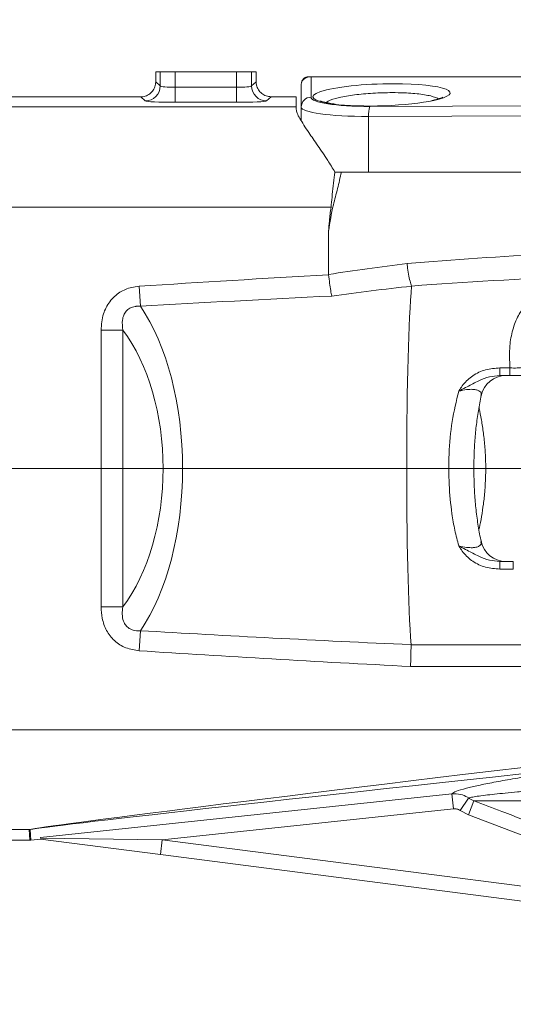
# Model space of a CAD drawing. Header units: millimetres. Extents: x 0 to 16820, y 0 to 11880.
# Tile 93 of 100: x 15065 to 15163, y 6224 to 6420. Entities that reach past the tile are written whole.
import ezdxf

# ---------------------------------------------------------------- set-up
doc = ezdxf.new("R2010")
doc.units = ezdxf.units.MM
doc.header["$LTSCALE"] = 20
doc.styles.add('SLDTEXTSTYLE0', font='TXT', dxfattribs={"width": 0.605})
doc.dimstyles.new('SLDDIMSTYLE1', dxfattribs={"dimtxt": 140, "dimasz": 100, "dimexe": 0, "dimexo": 0.0625, "dimgap": 35, "dimtad": 1, "dimtoh": 1, "dimdec": 4, "dimlfac": 20, "dimzin": 12, "dimdsep": 46, "dimtxsty": 'SLDTEXTSTYLE0', "dimsah": 1, "dimcen": 0.09, "dimadec": 1, "dimazin": 0, "dimtfac": 1, "dimtofl": 0, "dimtmove": 0, "dimatfit": 3, "dimfxl": 1, "dimfrac": 2, "dimtolj": 1, "dimtzin": 12, "dimarcsym": 0})

# ---------------------------------------------------------------- blocks, each defined once
blk = doc.blocks.new('*D13')
at = {"color": 7, "linetype": 'Continuous', "lineweight": 0}
for p, q in [((12765.91, 6330.23), (11016.98, 6330.23)), ((14847.06, 6330.23), (16595.98, 6330.23))]:
    blk.add_line(p, q, dxfattribs=at)
blk.add_arc((13806.48, 6330.23), 2759.5, 0, 180, dxfattribs=at)
for points in [[(11046.98, 6330.23), (11063.79, 6429.95), (11033.8, 6430.49)], [(16565.98, 6330.23), (16579.17, 6430.49), (16549.18, 6429.95)]]:
    blk.add_solid(points, dxfattribs=at)
at = {"color": 7, "linetype": 'Continuous', "lineweight": 0, "char_height": 140, "attachment_point": 1, "style": 'SLDTEXTSTYLE0'}
for s, insert in [('180°', (13663.78, 9270.2)), ('+', (13551.54, 9270.2))]:
    blk.add_mtext(s, dxfattribs=dict(at, insert=insert))
blk = doc.blocks.new('*D14')
at = {"color": 7, "linetype": 'Continuous', "lineweight": 0}
for p, q in [((12765.91, 6330.23), (11016.65, 6330.23)), ((14847.06, 6330.23), (16596.31, 6330.23))]:
    blk.add_line(p, q, dxfattribs=at)
blk.add_arc((13806.48, 6330.23), 2759.83, 180, 0, dxfattribs=at)
for points in [[(11046.65, 6330.23), (11033.47, 6229.98), (11063.46, 6230.52)], [(16566.31, 6330.23), (16549.5, 6230.52), (16579.5, 6229.98)]]:
    blk.add_solid(points, dxfattribs=at)
at = {"color": 7, "linetype": 'Continuous', "lineweight": 0, "char_height": 140, "attachment_point": 1, "style": 'SLDTEXTSTYLE0'}
for s, insert in [('180°', (13639.62, 3750.87)), ('-', (13575.71, 3750.87))]:
    blk.add_mtext(s, dxfattribs=dict(at, insert=insert))

msp = doc.modelspace()

# ---------------------------------------------------------------- linework, layer by layer
at = {"color": 7, "linetype": 'Continuous', "lineweight": 0}
for p, q in [((15091.983798, 6407.2319833), (15091.983798, 6409.2342175)), ((15092.8829587, 6409.2342175), (15091.983798, 6409.2342175)), ((15092.8829587, 6409.2342175), (15095.8788473, 6409.2342175)), ((15108.0887487, 6409.2342175), (15095.8788473, 6409.2342175)), ((15108.0887487, 6409.2342175), (15111.0846374, 6409.2342175)), ((15111.983798, 6409.2342175), (15111.0846374, 6409.2342175)), ((15111.983798, 6407.2319833), (15111.983798, 6409.2342175)), ((15122.483798, 6408.2342175), (15122.8896231, 6408.2342175)), ((15122.8896231, 6408.2342175), (15205.5546804, 6408.2342175)), ((15120.983798, 6402.1982164), (15120.983798, 6406.7342175)), ((15088.9872525, 6404.2342175), (15057.983798, 6404.2342175)), ((15119.983798, 6404.2342175), (15114.9803435, 6404.2342175)), ((15119.983798, 6404.2342175), (15119.983798, 6402.2110122)), ((15119.983798, 6402.2110122), (15119.983798, 6401.7213928)), ((15120.983798, 6402.1982164), (15120.983798, 6399.4314337)), ((15128.9729358, 6389.2342175), (15200.0494563, 6389.2342175)), ((15126.424793, 6368.8682614), (15126.424793, 6377.5060486)), ((15126.4291742, 6368.7838851), (15126.424793, 6368.8682614)), ((15142.9661125, 6366.563907), (15142.9690084, 6366.5465679)), ((15162.5648878, 6348.7342175), (15160.5601701, 6348.7342175)), ((15156.7837208, 6315.6041775), (15156.7672263, 6315.6639646)), ((15160.5601701, 6311.7342175), (15163.2393151, 6311.7342175)), ((15142.8677006, 6295.1632505), (15142.8678242, 6295.15836)), ((15066.739929, 6258.3398549), (15057.983798, 6258.3398549)), ((15066.7671806, 6258.3397038), (15066.739929, 6258.3398549)), ((15069.0107621, 6256.6554134), (15069.0277944, 6256.787704)), ((15057.983798, 6256.2342175), (15066.8783368, 6256.2342175)), ((15066.8783368, 6256.2342175), (15066.8786148, 6256.2342175)), ((15066.8786148, 6256.2342175), (15067.0884003, 6256.2452931)), ((15067.0884003, 6256.2452931), (15067.088673, 6256.2453219)), ((15067.088673, 6256.2453219), (15068.983798, 6256.4459822)), ((15092.8978407, 6253.367074), (15068.983798, 6256.4459822)), ((15171.6752275, 6243.224567), (15092.8978407, 6253.367074))]:
    msp.add_line(p, q, dxfattribs=at)
at = {"color": 8, "linetype": 'Continuous', "lineweight": 0}
for p, q in [((15092.8829587, 6406.4029271), (15092.8829587, 6409.2342175)), ((15095.8788473, 6409.2342175), (15095.8788473, 6406.1287839)), ((15108.0887487, 6406.1287839), (15108.0887487, 6409.2342175)), ((15111.0846374, 6409.2342175), (15111.0846374, 6406.4029271)), ((15122.9263679, 6408.2084285), (15122.9263679, 6404.1724273)), ((15205.4972502, 6408.2084285), (15122.9263679, 6408.2084285)), ((15091.983798, 6407.2301324), (15092.8829587, 6406.4029271)), ((15095.8788473, 6406.1287839), (15108.0887487, 6406.1287839)), ((15095.8788473, 6406.1287839), (15095.8788473, 6403.1322647)), ((15108.0887487, 6406.1287839), (15108.0887487, 6403.1322647)), ((15111.0846374, 6406.4029271), (15111.983798, 6407.2301324)), ((15089.8870701, 6403.4064079), (15088.9872525, 6404.2342175)), ((15114.9803435, 6404.2342175), (15114.080526, 6403.4064079)), ((15119.983798, 6402.2110122), (15057.983798, 6402.2110122)), ((15108.0887487, 6403.1322647), (15095.8788473, 6403.1322647)), ((15134.6685195, 6402.3098031), (15172.30293, 6402.4234768)), ((15172.0378104, 6400.4492659), (15134.4033998, 6400.3355922)), ((15134.4033998, 6400.3355922), (15134.4033998, 6389.2342175)), ((15126.9051551, 6382.2342175), (15057.983798, 6382.2342175)), ((15088.6465224, 6366.5116612), (15088.9095474, 6362.525129)), ((15081.0970467, 6302.681217), (15081.0970467, 6357.7872181)), ((15081.0970467, 6357.7872181), (15085.4271737, 6357.7872181)), ((15085.4271737, 6357.7872181), (15085.4271737, 6302.681217)), ((15160.5601701, 6350.2514589), (15162.5648878, 6350.2514589)), ((15160.5601701, 6350.2514589), (15160.5601701, 6348.7342175)), ((15162.5648878, 6350.2514589), (15162.5648878, 6348.7342175)), ((15160.5601701, 6310.2169761), (15160.5601701, 6311.7342175)), ((15163.2393151, 6310.2169761), (15163.2393151, 6311.7342175)), ((15163.2393151, 6310.2169761), (15160.5601701, 6310.2169761)), ((15081.0970467, 6302.681217), (15085.4271737, 6302.681217)), ((15088.6465224, 6293.9567738), (15088.9095474, 6297.9433061)), ((15142.8678242, 6295.15836), (15183.2981084, 6295.15836)), ((15201.6642022, 6290.8280072), (15142.7589351, 6290.8280072)), ((15211.983798, 6278.2342175), (15057.983798, 6278.2342175)), ((15069.0277944, 6256.787704), (15150.9972972, 6265.4668278)), ((15150.9972972, 6265.4668278), (15151.3128014, 6262.487066)), ((15154.3272579, 6264.6297692), (15152.645597, 6262.1533482)), ((15154.3272579, 6264.6297692), (15155.3685387, 6264.0910036)), ((15155.3685387, 6264.0910036), (15154.2985246, 6261.2913233)), ((15268.6319864, 6264.0910036), (15155.3685387, 6264.0910036)), ((15151.3128014, 6262.487066), (15093.2809256, 6256.3425145)), ((15154.2985246, 6261.2913233), (15152.645597, 6262.1533482)), ((15168.5728299, 6255.8487539), (15154.2985246, 6261.2913233)), ((15066.8783368, 6256.2342175), (15066.7671806, 6258.3397038)), ((15066.9776516, 6258.3482534), (15067.088673, 6256.2453219)), ((15069.0107621, 6256.6554134), (15093.2809256, 6256.3425145)), ((15092.8978407, 6253.367074), (15093.2809256, 6256.3425145)), ((15093.2809256, 6256.3425145), (15172.0583124, 6246.2000075))]:
    msp.add_line(p, q, dxfattribs=at)
at = {"color": 7, "linetype": 'Continuous', "lineweight": 30}
msp.add_circle((13806.483798, 6330.2342175), 2513, dxfattribs=at)
at = {"color": 7, "linetype": 'Continuous', "lineweight": 0}
for centre, radius, start, end in [((15122.483798, 6406.7342175), 1.5, 90, 180), ((15161.7301667, 6343.7342176), 4.9999999, 90.010262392, 167.761180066), ((15161.7301667, 6316.7342174), 4.9999999, 192.144020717, 269.989737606)]:
    msp.add_arc(centre, radius, start, end, dxfattribs=at)
at = {"color": 8, "linetype": 'Continuous', "lineweight": 0}
for centre, radius, start, end in [((15122.8907669, 6407.3223195), 0.9118988, 90.071866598, 108.124015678), ((15089.8778924, 6406.4114723), 3.0050784, 270.174985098, 359.837073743), ((15114.0897036, 6406.4114723), 3.0050784, 180.162926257, 269.825014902), ((15122.9705462, 6402.1861336), 1.986785, 91.274139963, 179.651549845), ((15138.9276853, 6400.7329265), 4.5416994, 159.683868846, 185.018984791)]:
    msp.add_arc(centre, radius, start, end, dxfattribs=at)
for centre, major_axis, ratio, start_param, end_param in [((15122.983798, 6406.7342175), (2, 0), 0.7406345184, 1.7602780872, 3.1415926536), ((15122.983798, 6406.2342175), (1.6153343, -1.2390182), 0.951783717, 2.2301267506, 2.3908894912), ((15122.983798, 6406.2342175), (-0.0953454, 1.9999721), 0.1107348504, 6.1171435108, 6.2779062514), ((15095.8788473, 6406.418067), (3, 0), 0.0964276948, 3.1939525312, 4.7123889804), ((15108.0887487, 6406.418067), (3, 0), 0.0964276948, 4.7123889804, 6.2308254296), ((15136.9682087, 6404.6175125), (13.6825596, 0.4085311), 0.159414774, 1.3856451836, 3.933159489), ((15136.9682087, 6404.6175125), (13.6825596, 0.4085311), 0.159414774, 5.5732953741, 7.6688304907), ((15136.9263679, 6404.5796898), (13.9998415, 0.4178839), 0.1593931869, 3.1368349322, 4.5456489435), ((15095.8788473, 6403.4215478), (6, 0), 0.0482138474, 3.1939525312, 4.7123889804), ((15108.0887487, 6403.4215478), (6, 0), 0.0482138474, 4.7123889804, 6.2308254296), ((15136.983798, 6402.6054789), (15.9998951, 0.4153477), 0.1394979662, 3.137971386, 4.5467853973), ((15265.2193952, 6330.2342175), (278.4338212, 0), 0.1634140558, 1.8070468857, 2.0289622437), ((15222.583098, 6330.2342175), (182.0378939, 0), 0.2499479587, 2.0289622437, 2.1273137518), ((15403.7450794, 6330.2342175), (-522.0539527, 0), 0.0871557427, 5.2724071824, 5.3603659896), ((15266.0257696, 6330.2342175), (278.4338212, 0), 0.1454564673, 1.9001240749, 2.0285909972), ((15223.3894725, 6330.2342175), (181.6021152, 0), 0.2230150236, 2.0295587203, 2.1299071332), ((15403.7450794, 6330.2342175), (521.618174, 0), 0.0776430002, 2.1299071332, 2.218773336), ((15076.0938638, 6330.2342175), (0, 40.5), 0.52427087, 3.7895696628, 5.6352082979), ((15071.7637368, 6330.2342175), (0, 35.5), 0.6103872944, 3.8238666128, 5.600911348), ((15403.7450794, 6330.2342175), (521.618174, 0), 0.0776430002, 4.0644119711, 4.1886390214), ((15403.7450794, 6330.2342175), (-522.0539527, 0), 0.0871557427, 0.9228193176, 1.047287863), ((15236.700206, 6278.2342175), (170.2054379, 19.9765076), 0.0056936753, 1.8887815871, 3.0872410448), ((15236.9105421, 6276.2477097), (170.2054509, 17.9787472), 0.0051375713, 1.8889071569, 3.0844472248)]:
    msp.add_ellipse(centre, major_axis=major_axis, ratio=ratio, start_param=start_param, end_param=end_param, dxfattribs=at)
at = {"color": 7, "linetype": 'Continuous', "lineweight": 0}
for centre, major_axis, ratio, start_param, end_param in [((15090.4817395, 6404.726636), (1.0430798, 3.9067673), 0.2766523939, 5.4794067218, 5.4800213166), ((15113.4858566, 6404.726636), (-1.0430798, 3.9067673), 0.2766523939, 0.8031639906, 0.8037785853), ((15090.1361552, 6406.173775), (3.1749006, 0.9736704), 0.5283482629, 4.1864717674, 4.188532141), ((15113.8314409, 6406.173775), (3.1749006, -0.9736704), 0.5283482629, 5.2362458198, 5.2383061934), ((15136.9682087, 6404.6175125), (13.6825596, 0.4085311), 0.159414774, 3.933159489, 5.5732953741), ((15143.7520662, 6330.2342175), (0, 40.5), 0.0436609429, 0.4587623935, 2.6178426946)]:
    msp.add_ellipse(centre, major_axis=major_axis, ratio=ratio, start_param=start_param, end_param=end_param, dxfattribs=at)
for points, knots in [([(15088.9934446, 6404.2342216), (15089.2123804, 6404.248761), (15089.7663081, 6404.2855468), (15090.6065186, 6404.6423297), (15091.3672396, 6405.3191332), (15091.8843016, 6406.2179369), (15091.9506333, 6406.8927437), (15091.9837977, 6407.2301327)], [0, 0, 0, 0, 0.1401598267, 0.3546171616, 0.5694397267, 0.7847290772, 1, 1, 1, 1]), ([(15111.9837983, 6407.2301327), (15111.9983156, 6407.009291), (15112.0348637, 6406.4533089), (15112.3922285, 6405.611797), (15113.0677494, 6404.8515868), (15113.9642893, 6404.3345864), (15114.6375388, 6404.2676758), (15114.9741515, 6404.2342216)], [0, 0, 0, 0, 0.1413547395, 0.3558690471, 0.5703679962, 0.7851916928, 1, 1, 1, 1]), ([(15149.1680068, 6404.14874), (15149.1714937, 6404.1511859), (15149.1825663, 6404.1589528), (15148.9604328, 6404.0382879), (15148.4766213, 6403.8614708), (15147.8144063, 6403.662484), (15147.2270601, 6403.5368817), (15146.9898554, 6403.4861561)], [0, 0, 0, 0, 0.0941436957, 0.2989522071, 0.5402119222, 0.8143107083, 1, 1, 1, 1]), ([(15127.7112781, 6402.7956771), (15127.5305208, 6402.816855), (15126.8844751, 6402.8925469), (15126.0737629, 6403.0444752), (15125.3090754, 6403.2347573), (15124.915473, 6403.363444), (15124.7573932, 6403.4626457), (15124.7943043, 6403.4337375), (15124.7955401, 6403.4327696)], [0, 0, 0, 0, 0.1049845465, 0.375225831, 0.608501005, 0.8170645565, 0.9938752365, 1, 1, 1, 1]), ([(15119.983798, 6401.7213928), (15120.0222653, 6401.4900986), (15120.09924, 6401.0272697), (15120.6512293, 6399.9482457), (15121.4509361, 6398.6406576), (15122.6364156, 6396.8665578), (15124.2575944, 6394.5410387), (15126.0897264, 6391.8891283), (15127.2144901, 6390.0237159), (15127.6905238, 6389.2342175)], [0, 0, 0, 0, 0.12283512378, 0.24579801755, 0.36764106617, 0.48959157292, 0.67615431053, 0.86293880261, 1, 1, 1, 1]), ([(15126.9051551, 6382.2342221), (15126.9785577, 6382.8980084), (15127.1362219, 6384.3237793), (15127.2923301, 6386.5129925), (15127.4948916, 6387.9784849), (15127.5968677, 6388.7162619)], [0, 0, 0, 0, 0.301955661, 0.6485815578, 1, 1, 1, 1]), ([(15127.5968677, 6388.7162619), (15127.6143539, 6388.8129672), (15127.6455768, 6388.9856424), (15127.6767909, 6389.1582689), (15127.6905238, 6389.2342175)], [0, 0, 0, 0, 0.5600409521, 1, 1, 1, 1]), ([(15127.6905238, 6389.2342175), (15127.7076351, 6389.2342175), (15127.7415363, 6389.2342175), (15128.0024501, 6389.2342175), (15128.3839017, 6389.2342175), (15128.7366183, 6389.2342175), (15128.9388097, 6389.2342175), (15128.9729358, 6389.2342175)], [0, 0, 0, 0, 0.2385810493, 0.4726798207, 0.7099666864, 0.9510477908, 1, 1, 1, 1]), ([(15126.424793, 6377.5060486), (15126.4673685, 6378.1733684), (15126.5682918, 6379.7552181), (15126.7817478, 6381.3260576), (15126.9051551, 6382.2342221)], [0, 0, 0, 0, 0.4218604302, 1, 1, 1, 1]), ([(15142.9661125, 6366.563907), (15142.8592563, 6366.8575307), (15142.6455447, 6367.4447763), (15142.3479542, 6368.8654747), (15142.1673078, 6370.1058721), (15142.0871147, 6370.840588), (15142.0693194, 6371.0186098), (15142.0670228, 6371.0415854)], [0, 0, 0, 0, 0.30121907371, 0.60243622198, 0.90370041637, 0.98757153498, 1, 1, 1, 1]), ([(15127.0617878, 6364.5671652), (15127.0604379, 6364.5728894), (15126.9908098, 6364.8681487), (15126.842839, 6365.6254563), (15126.6185592, 6367.1034334), (15126.4923053, 6368.2237102), (15126.4291742, 6368.7838851)], [0, 0, 0, 0, 0.0064986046, 0.3352055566, 0.6675810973, 1, 1, 1, 1]), ([(15167.7078163, 6348.7342175), (15167.4513657, 6348.7342175), (15166.6287878, 6348.7342175), (15164.9113553, 6348.7342175), (15163.3472384, 6348.7342175), (15162.5648878, 6348.7342175)], [0, 0, 0, 0, 0.1846126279, 0.5921540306, 1, 1, 1, 1]), ([(15156.8677579, 6315.624583), (15156.8317255, 6315.767951), (15156.5464342, 6316.9030865), (15156.169143, 6319.1627801), (15155.7418119, 6322.375455), (15155.4840325, 6325.6696035), (15155.3685535, 6328.9841642), (15155.3868599, 6332.2680556), (15155.535638, 6335.4935725), (15155.8156685, 6338.6611499), (15156.2606809, 6341.7594824), (15156.6160157, 6343.8285851), (15156.8697707, 6344.8150139), (15156.8745291, 6344.8335113)], [0, 0, 0, 0, 0.016027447, 0.1268994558, 0.2380963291, 0.3490041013, 0.459234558, 0.5684071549, 0.674841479, 0.7813401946, 0.8891140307, 0.9979206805, 1, 1, 1, 1]), ([(15156.3936097, 6342.3679864), (15156.4071291, 6342.3099952), (15156.5737478, 6341.5952861), (15156.8964915, 6339.9021446), (15157.3015257, 6337.3024726), (15157.5964544, 6334.4781342), (15157.747659, 6331.5330955), (15157.7386616, 6328.6376721), (15157.5788178, 6325.8047837), (15157.2950683, 6323.1374356), (15156.9121272, 6320.6598889), (15156.5906082, 6318.9583039), (15156.4144576, 6318.1991938), (15156.3870691, 6318.0811645)], [0, 0, 0, 0, 0.009762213, 0.1203137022, 0.2302759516, 0.3436086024, 0.45029853, 0.5603319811, 0.6631142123, 0.7688044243, 0.8731498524, 0.9802768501, 1, 1, 1, 1]), ([(15142.7589351, 6290.8280072), (15142.7594636, 6290.8490306), (15142.7749915, 6291.4667185), (15142.804623, 6292.6452982), (15142.8429922, 6294.1710797), (15142.8595468, 6294.8292655), (15142.8678242, 6295.15836)], [0, 0, 0, 0, 0.012105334, 0.3556665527, 0.6778317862, 1, 1, 1, 1]), ([(15066.7671806, 6258.3397038), (15066.8333329, 6258.3405613), (15066.9036848, 6258.3414733), (15066.973485, 6258.3478715), (15066.9776516, 6258.3482534)], [0, 0, 0, 0, 0.9403065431, 1, 1, 1, 1])]:
    msp.add_open_spline(points, degree=3, knots=knots, dxfattribs=at)
at = {"color": 8, "linetype": 'Continuous', "lineweight": 0}
for points, knots in [([(15139.1237048, 6405.071489), (15137.8306648, 6405.0478719), (15135.2449285, 6405.0006437), (15131.4811684, 6404.6329764), (15128.4010382, 6404.0862875), (15126.4474325, 6403.5356109), (15126.0655081, 6403.1853745), (15125.9536547, 6403.0828015)], [0, 0, 0, 0, 0.2239497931, 0.4478400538, 0.6743570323, 0.9046296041, 1, 1, 1, 1]), ([(15148.2730449, 6403.8095483), (15148.2192236, 6403.8521153), (15148.0178263, 6404.0113993), (15147.3314639, 6404.2565541), (15146.2328754, 6404.5319925), (15144.8569022, 6404.7565512), (15143.2583617, 6404.92355), (15141.3573042, 6405.0456804), (15139.9183238, 6405.0623074), (15139.1237048, 6405.071489)], [0, 0, 0, 0, 0.056211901, 0.2103429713, 0.3628459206, 0.5153356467, 0.6652447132, 0.8151448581, 1, 1, 1, 1]), ([(15128.9729358, 6389.2342175), (15128.7268204, 6388.1406041), (15128.2342827, 6385.952014), (15127.1508215, 6382.0964109), (15126.7000108, 6379.2461315), (15126.424793, 6377.5060486)], [0, 0, 0, 0, 0.2800677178, 0.5604845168, 1, 1, 1, 1]), ([(15162.5648878, 6350.2514589), (15162.502274, 6351.7418853), (15162.3891304, 6354.4351016), (15163.0453733, 6357.8970734), (15164.1297459, 6360.675372), (15165.7007422, 6362.9755309), (15167.892201, 6365.0933026), (15170.9255559, 6366.9118882), (15173.8573126, 6367.995913), (15175.6196761, 6368.4627431), (15175.9783293, 6368.5577462)], [0, 0, 0, 0, 0.1557919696, 0.2815177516, 0.407236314, 0.5226011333, 0.6380141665, 0.798389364, 0.9589708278, 1, 1, 1, 1]), ([(15081.0970467, 6357.7872181), (15081.1784516, 6358.8774988), (15081.3284097, 6360.885933), (15082.6865017, 6363.5489323), (15084.6827855, 6365.3965514), (15086.8102224, 6366.2992221), (15088.1463088, 6366.4537922), (15088.6465224, 6366.5116612)], [0, 0, 0, 0, 0.2547104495, 0.46920866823, 0.68452597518, 0.88189056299, 1, 1, 1, 1]), ([(15088.9095474, 6362.525129), (15088.6303673, 6362.537856), (15088.2917756, 6362.5532914), (15087.5830447, 6362.4622743), (15087.003818, 6362.280842), (15086.3024296, 6361.810333), (15085.8827446, 6361.3293611), (15085.5180289, 6360.6113211), (15085.223024, 6359.4535915), (15085.3451899, 6358.4564116), (15085.4271737, 6357.7872181)], [0, 0, 0, 0, 0.1191486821, 0.1445043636, 0.3038951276, 0.3684050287, 0.498054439, 0.5655261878, 0.7084306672, 1, 1, 1, 1]), ([(15152.3541855, 6345.635626), (15152.3571818, 6345.640538), (15152.4176039, 6345.7395897), (15152.4818542, 6345.8425314), (15152.7624464, 6346.2808595), (15153.4917491, 6347.3275608), (15155.1052117, 6348.8343256), (15157.6731723, 6350.0296721), (15159.5935522, 6350.1772008), (15160.5601701, 6350.2514589)], [0, 0, 0, 0, 0.0017996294, 0.0362898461, 0.0379726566, 0.1647412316, 0.4356468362, 0.7159343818, 1, 1, 1, 1]), ([(15162.5648878, 6350.2514589), (15163.0558171, 6350.2432223), (15164.0472316, 6350.2265887), (15165.1159812, 6350.3267421), (15165.604366, 6350.4324878), (15165.7608171, 6350.4663627)], [0, 0, 0, 0, 0.4000045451, 0.8077951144, 1, 1, 1, 1]), ([(15160.5601701, 6348.7342175), (15159.8605676, 6348.6819946), (15158.4179292, 6348.5743067), (15156.2331594, 6347.6894236), (15154.3874099, 6346.6708672), (15153.045607, 6345.994006), (15152.4861989, 6345.704486), (15152.3593461, 6345.6383178), (15152.3541855, 6345.635626)], [0, 0, 0, 0, 0.2386263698, 0.4920673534, 0.7848095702, 0.9509282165, 0.9980036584, 1, 1, 1, 1]), ([(15152.3541855, 6314.8328091), (15152.0841748, 6315.8678011), (15151.5414065, 6317.9483151), (15150.8464737, 6322.0085507), (15150.363708, 6327.0825841), (15150.3607041, 6333.293683), (15150.9104625, 6339.6423106), (15151.8770169, 6343.65476), (15152.3541855, 6345.635626)], [0, 0, 0, 0, 0.1072356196, 0.2155622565, 0.3999116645, 0.5898862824, 0.7975350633, 1, 1, 1, 1]), ([(15156.781724, 6344.8570199), (15156.8148148, 6344.9425074), (15156.934277, 6345.2511293), (15156.5703556, 6345.6555356), (15155.8990697, 6345.9114873), (15155.1909825, 6346.0101357), (15154.5515623, 6346.0021694), (15153.5454919, 6345.8967825), (15152.8856954, 6345.7521429), (15152.3541855, 6345.635626)], [0, 0, 0, 0, 0.1037181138, 0.3744369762, 0.527758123, 0.6026324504, 0.7506017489, 0.7990930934, 1, 1, 1, 1]), ([(15152.3541855, 6314.8328091), (15152.3595086, 6314.8315166), (15152.8781232, 6314.7055978), (15153.8595685, 6314.5092833), (15154.8417356, 6314.4545909), (15155.5967002, 6314.5003508), (15156.0414906, 6314.5994801), (15156.6238247, 6314.8818421), (15156.9345842, 6315.2149903), (15156.8159122, 6315.5211323), (15156.7837208, 6315.6041775)], [0, 0, 0, 0, 0.0020695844, 0.2016323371, 0.3666254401, 0.3985165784, 0.5638309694, 0.6272263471, 0.8988800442, 1, 1, 1, 1]), ([(15160.5601701, 6310.2169761), (15159.5935522, 6310.2912343), (15157.6731723, 6310.4387629), (15155.1052117, 6311.6341094), (15153.4917491, 6313.1408742), (15152.7624464, 6314.1875755), (15152.4818542, 6314.6259037), (15152.4176039, 6314.7288454), (15152.3571818, 6314.8278971), (15152.3541855, 6314.8328091)], [0, 0, 0, 0, 0.2840656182, 0.5643531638, 0.8352587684, 0.9620273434, 0.9637101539, 0.9982003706, 1, 1, 1, 1]), ([(15152.3541855, 6314.8328091), (15152.3593461, 6314.8301172), (15152.4861989, 6314.7639491), (15153.045607, 6314.4744291), (15154.3874099, 6313.7975679), (15156.2331594, 6312.7790114), (15158.4179292, 6311.8941283), (15159.8605676, 6311.7864404), (15160.5601701, 6311.7342175)], [0, 0, 0, 0, 0.0019963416, 0.0490717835, 0.2151904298, 0.5079326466, 0.7613736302, 1, 1, 1, 1]), ([(15088.6465224, 6293.9567738), (15087.7545261, 6294.0929216), (15085.9673486, 6294.3657033), (15083.6792995, 6295.8433851), (15082.0721784, 6297.9382469), (15081.2229369, 6300.3024344), (15081.1372375, 6301.9217832), (15081.0970467, 6302.681217)], [0, 0, 0, 0, 0.2101453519, 0.4210410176, 0.6202268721, 0.8218959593, 1, 1, 1, 1]), ([(15085.4271737, 6302.681217), (15085.3636372, 6302.2064567), (15085.2368514, 6301.2590817), (15085.4343076, 6299.9718096), (15085.8837047, 6299.1419163), (15086.4059447, 6298.5672265), (15086.9143967, 6298.2452416), (15087.8076692, 6297.9309387), (15088.4177879, 6297.9377866), (15088.9095474, 6297.9433061)], [0, 0, 0, 0, 0.2092077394, 0.4174700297, 0.5467789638, 0.6012952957, 0.7429997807, 0.7928562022, 1, 1, 1, 1]), ([(15150.9972972, 6265.4668278), (15151.2156458, 6265.6281588), (15151.6523125, 6265.9507982), (15153.5832965, 6266.5319061), (15156.1841063, 6267.1425612), (15159.2684484, 6267.7628627), (15162.9988511, 6268.4336062), (15167.3633046, 6269.1491069), (15172.2952314, 6269.8988495), (15177.6872641, 6270.6706673), (15181.6225008, 6271.1938277), (15183.5871852, 6271.4550179)], [0, 0, 0, 0, 0.1316094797, 0.2632006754, 0.3679001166, 0.4729232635, 0.5776135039, 0.683202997, 0.7891350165, 0.8947247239, 1, 1, 1, 1]), ([(15189.1819398, 6267.8298718), (15187.7437854, 6267.7302137), (15184.8575472, 6267.5302093), (15180.7885813, 6267.2345714), (15176.9378239, 6266.9446688), (15173.3230246, 6266.6611778), (15169.9257079, 6266.3828532), (15166.8204058, 6266.1155939), (15164.0362559, 6265.8623604), (15161.5717801, 6265.6234392), (15159.4177117, 6265.3975768), (15157.5171233, 6265.1773534), (15155.9664401, 6264.9687383), (15154.8460977, 6264.7811106), (15154.4943135, 6264.678498), (15154.3272579, 6264.6297692)], [0, 0, 0, 0, 0.0750330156, 0.1505840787, 0.2239032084, 0.2977068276, 0.373034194, 0.4488866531, 0.5222927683, 0.5961815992, 0.6715811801, 0.7474979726, 0.8339361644, 0.9211394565, 1, 1, 1, 1]), ([(15150.9972972, 6265.4668278), (15151.5832708, 6265.4687915), (15152.6613495, 6265.4724043), (15153.7593002, 6264.9999159), (15154.2473934, 6264.6818181), (15154.3272579, 6264.6297692)], [0, 0, 0, 0, 0.4989759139, 0.9180196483, 1, 1, 1, 1]), ([(15155.3685387, 6264.0910036), (15157.2367349, 6263.3769826), (15161.9916811, 6261.5596512), (15166.7488491, 6259.7481843), (15169.6369479, 6258.6484343)], [0, 0, 0, 0, 0.3928953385, 1, 1, 1, 1]), ([(15152.645597, 6262.1533482), (15152.4380875, 6262.2681356), (15152.0233904, 6262.4975325), (15151.5495418, 6262.4905531), (15151.3128014, 6262.487066)], [0, 0, 0, 0, 0.5003881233, 1, 1, 1, 1])]:
    msp.add_open_spline(points, degree=3, knots=knots, dxfattribs=at)

# ---------------------------------------------------------------- dimensions: what is measured, and where the dimension line sits
at = {"color": 7, "linetype": 'Continuous', "lineweight": 0}
for base, line1, line2, text, picture, middle in [((13806.483798, 9089.7342175), ((14847.0584552, 6330.2342175), (13806.483798, 6330.2342175)), ((12765.9091409, 6330.2342175), (13806.483798, 6330.2342175)), '+<>', '*D13', (13806.483798, 9089.7342175)), ((13806.483798, 3570.4050069), ((12765.9091409, 6330.2342175), (13806.483798, 6330.2342175)), ((14847.0584552, 6330.2342175), (13806.483798, 6330.2342175)), '-<>', '*D14', (13806.483798, 3570.4050069))]:
    dim = msp.add_angular_dim_2l(base=base, line1=line1, line2=line2, text=text, dimstyle='SLDDIMSTYLE1', dxfattribs=at)
    dim.commit()
    dim.dimension.update_dxf_attribs({"geometry": picture, "text_midpoint": middle, "dimtype": 162})

doc.saveas('drawing.dxf')
